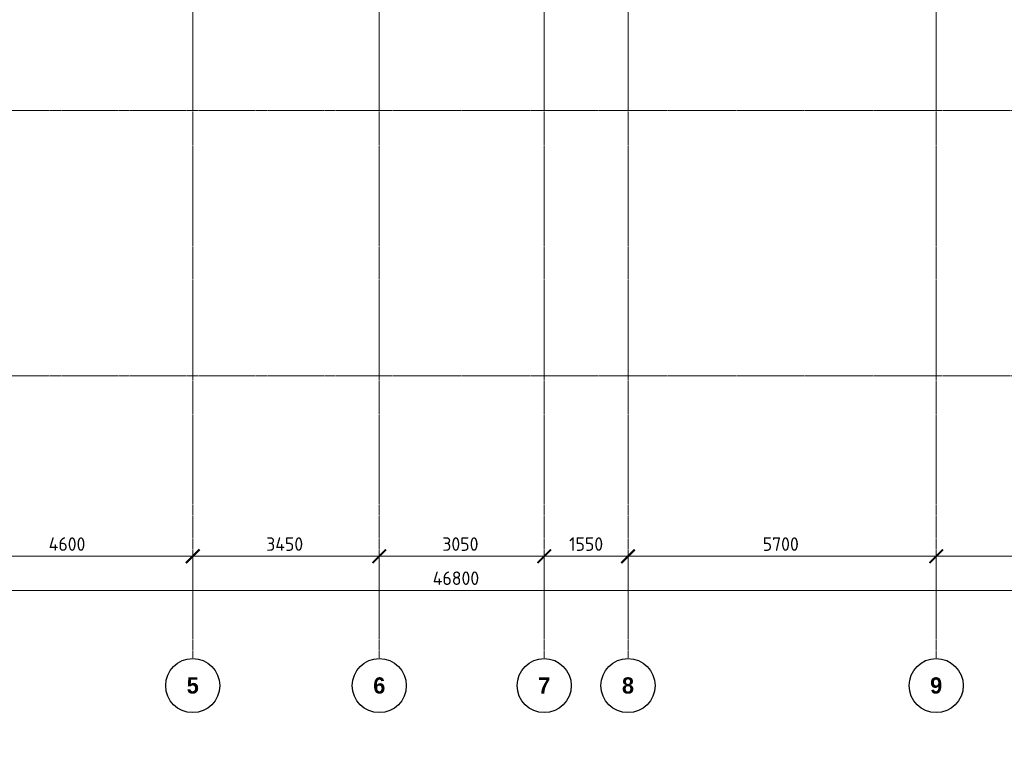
# Model space of a CAD drawing. Header units: millimetres. Extents: x -348641 to 659084, y -187953 to 16029.
# Tile 20 of 256: x -179578 to -161367, y -100442 to -87178. Entities that reach past the tile are written whole.
import ezdxf

# ---------------------------------------------------------------- set-up
doc = ezdxf.new("R2010")
doc.units = ezdxf.units.MM
doc.linetypes.add('______5', pattern=[1100, 800, -100, 100, -100])
doc.linetypes.add('осевая', pattern=[50.8, 31.75, -6.35, 6.35, -6.35])
doc.layers.add('Оси', color=40, linetype='______5', lineweight=18)
doc.layers.add('Размерная линия_ общее', color=7, linetype='Continuous', lineweight=25)
doc.styles.add('Century Gothic', font='GOTHIC.TTF')
doc.styles.add('GOST-2.304_Type-B', font='GOST_Common.ttf')
doc.dimstyles.new('СПДС', dxfattribs={"dimscale": 100, "dimtxt": 2.5, "dimasz": 2, "dimexe": 1.25, "dimexo": 0, "dimtad": 1, "dimdec": 0, "dimrnd": 5, "dimtxsty": 'GOST-2.304_Type-B', "dimblk": 'ARCHTICK', "dimcen": 2.5, "dimdle": 2, "dimclrd": 1, "dimclre": 1, "dimclrt": 1, "dimadec": 0, "dimazin": 2, "dimtfac": 0.75, "dimtdec": 0, "dimtmove": 1, "dimatfit": 3, "dimfxl": 1, "dimtfillclr": 256, "dimtolj": 1, "dimarcsym": 1})

# ---------------------------------------------------------------- blocks, each defined once
blk = doc.blocks.new('_ArchTick')
at = {"color": 0, "linetype": 'ByBlock', "const_width": 0.15}
blk.add_lwpolyline([(-0.5, -0.5), (0.5, 0.5)], dxfattribs=at)
blk = doc.blocks.new('*D1092')
at = {"color": 1, "lineweight": -2, "transparency": 16777216}
for p, q in [((-85705, -346670), (-85705, -346545)), ((-38905, -346670), (-38905, -346545)), ((-85905, -346670), (-38705, -346670))]:
    blk.add_line(p, q, dxfattribs=at)
at = {"layer": 'DEFPOINTS', "color": 0, "lineweight": 0, "transparency": 16777216}
for p in [(-85705, -346670), (-38905, -346670), (-38905, -346670)]:
    blk.add_point(p, dxfattribs=at)
at = {"color": 1, "lineweight": -2, "transparency": 16777216, "xscale": 250, "yscale": 250, "zscale": 250, "rotation": 180}
blk.add_blockref('_ArchTick', (-85705, -346670), dxfattribs=at)
at = {"color": 1, "lineweight": -2, "transparency": 16777216, "xscale": 250, "yscale": 250, "zscale": 250}
blk.add_blockref('_ArchTick', (-38905, -346670), dxfattribs=at)
at = {"color": 1, "lineweight": 0, "transparency": 16777216, "insert": (-67487, -346445), "char_height": 250, "width": 104166.67, "attachment_point": 5, "style": 'GOST-2.304_Type-B'}
blk.add_mtext('\\A1;46800', dxfattribs=at)
blk = doc.blocks.new('NSY101')
at = {"color": 0, "linetype": 'ByBlock', "lineweight": -2}
blk.add_circle((0, 0), 50, dxfattribs=at)
blk = doc.blocks.new('СЛОЖНЫЙ_ОБЪЕКТ_32')
at = {"layer": 'Оси', "color": 16, "linetype": 'Continuous', "lineweight": 25, "transparency": 33554687, "xscale": 9.999999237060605, "yscale": 9.999999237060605, "zscale": 9.999999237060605}
blk.add_blockref('NSY101', (18063, -43009), dxfattribs=at)
at = {"layer": 'Оси', "color": 16, "linetype": 'Continuous', "lineweight": 25, "transparency": 33554687, "insert": (18063, -43009), "char_height": 300, "width": 385, "attachment_point": 5, "style": 'Century Gothic'}
blk.add_mtext('\\A1;{\\fCentury Gothic|i0|b1;\\H300.000000;\\W1.000000;\\C16;5}\\P', dxfattribs=at)
blk = doc.blocks.new('СЛОЖНЫЙ_ОБЪЕКТ_33')
at = {"layer": 'Оси', "color": 16, "linetype": 'Continuous', "lineweight": 25, "transparency": 33554687, "xscale": 9.999999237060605, "yscale": 9.999999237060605, "zscale": 9.999999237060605}
blk.add_blockref('NSY101', (21513, -43009), dxfattribs=at)
at = {"layer": 'Оси', "color": 16, "linetype": 'Continuous', "lineweight": 25, "transparency": 33554687, "insert": (21513, -43009), "char_height": 300, "width": 385, "attachment_point": 5, "style": 'Century Gothic'}
blk.add_mtext('\\A1;{\\fCentury Gothic|i0|b1;\\H300.000000;\\W1.000000;\\C16;6}\\P', dxfattribs=at)
blk = doc.blocks.new('СЛОЖНЫЙ_ОБЪЕКТ_34')
at = {"layer": 'Оси', "color": 16, "linetype": 'Continuous', "lineweight": 25, "transparency": 33554687, "xscale": 9.999999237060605, "yscale": 9.999999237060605, "zscale": 9.999999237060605}
blk.add_blockref('NSY101', (24563, -43009), dxfattribs=at)
at = {"layer": 'Оси', "color": 16, "linetype": 'Continuous', "lineweight": 25, "transparency": 33554687, "insert": (24563, -43009), "char_height": 300, "width": 385, "attachment_point": 5, "style": 'Century Gothic'}
blk.add_mtext('\\A1;{\\fCentury Gothic|i0|b1;\\H300.000000;\\W1.000000;\\C16;7}\\P', dxfattribs=at)
blk = doc.blocks.new('СЛОЖНЫЙ_ОБЪЕКТ_35')
at = {"layer": 'Оси', "color": 16, "linetype": 'Continuous', "lineweight": 25, "transparency": 33554687, "xscale": 9.999999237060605, "yscale": 9.999999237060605, "zscale": 9.999999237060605}
blk.add_blockref('NSY101', (26113, -43009), dxfattribs=at)
at = {"layer": 'Оси', "color": 16, "linetype": 'Continuous', "lineweight": 25, "transparency": 33554687, "insert": (26113, -43009), "char_height": 300, "width": 385, "attachment_point": 5, "style": 'Century Gothic'}
blk.add_mtext('\\A1;{\\fCentury Gothic|i0|b1;\\H300.000000;\\W1.000000;\\C16;8}\\P', dxfattribs=at)
blk = doc.blocks.new('СЛОЖНЫЙ_ОБЪЕКТ_36')
at = {"layer": 'Оси', "color": 16, "linetype": 'Continuous', "lineweight": 25, "transparency": 33554687, "xscale": 9.999999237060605, "yscale": 9.999999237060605, "zscale": 9.999999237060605}
blk.add_blockref('NSY101', (31813, -43009), dxfattribs=at)
at = {"layer": 'Оси', "color": 16, "linetype": 'Continuous', "lineweight": 25, "transparency": 33554687, "insert": (31813, -43009), "char_height": 300, "width": 385, "attachment_point": 5, "style": 'Century Gothic'}
blk.add_mtext('\\A1;{\\fCentury Gothic|i0|b1;\\H300.000000;\\W1.000000;\\C16;9}\\P', dxfattribs=at)
blk = doc.blocks.new('*D1101')
at = {"color": 1, "lineweight": -2, "transparency": 16777216}
for p, q in [((-76955, -346039), (-76955, -345914)), ((-72355, -346039), (-72355, -345914)), ((-77155, -346039), (-72155, -346039))]:
    blk.add_line(p, q, dxfattribs=at)
at = {"layer": 'DEFPOINTS', "color": 0, "lineweight": 0, "transparency": 16777216}
for p in [(-76955, -346039), (-72355, -346039), (-72355, -346039)]:
    blk.add_point(p, dxfattribs=at)
at = {"color": 1, "lineweight": -2, "transparency": 16777216, "xscale": 250, "yscale": 250, "zscale": 250, "rotation": 180}
blk.add_blockref('_ArchTick', (-76955, -346039), dxfattribs=at)
at = {"color": 1, "lineweight": -2, "transparency": 16777216, "xscale": 250, "yscale": 250, "zscale": 250}
blk.add_blockref('_ArchTick', (-72355, -346039), dxfattribs=at)
at = {"color": 1, "lineweight": 0, "transparency": 16777216, "insert": (-74680, -345814), "char_height": 250, "width": 83333.33, "attachment_point": 5, "style": 'GOST-2.304_Type-B'}
blk.add_mtext('\\A1;4600', dxfattribs=at)
blk = doc.blocks.new('*D1102')
at = {"color": 1, "lineweight": -2, "transparency": 16777216}
for p, q in [((-72355, -346039), (-72355, -345914)), ((-68905, -346039), (-68905, -345914)), ((-72555, -346039), (-68705, -346039))]:
    blk.add_line(p, q, dxfattribs=at)
at = {"layer": 'DEFPOINTS', "color": 0, "lineweight": 0, "transparency": 16777216}
for p in [(-72355, -346039), (-68905, -346039), (-68905, -346039)]:
    blk.add_point(p, dxfattribs=at)
at = {"color": 1, "lineweight": -2, "transparency": 16777216, "xscale": 250, "yscale": 250, "zscale": 250, "rotation": 180}
blk.add_blockref('_ArchTick', (-72355, -346039), dxfattribs=at)
at = {"color": 1, "lineweight": -2, "transparency": 16777216, "xscale": 250, "yscale": 250, "zscale": 250}
blk.add_blockref('_ArchTick', (-68905, -346039), dxfattribs=at)
at = {"color": 1, "lineweight": 0, "transparency": 16777216, "insert": (-70655, -345814), "char_height": 250, "width": 83333.33, "attachment_point": 5, "style": 'GOST-2.304_Type-B'}
blk.add_mtext('\\A1;3450', dxfattribs=at)
blk = doc.blocks.new('*D1103')
at = {"color": 1, "lineweight": -2, "transparency": 16777216}
for p, q in [((-68905, -346039), (-68905, -345914)), ((-65855, -346039), (-65855, -345914)), ((-69105, -346039), (-65655, -346039))]:
    blk.add_line(p, q, dxfattribs=at)
at = {"layer": 'DEFPOINTS', "color": 0, "lineweight": 0, "transparency": 16777216}
for p in [(-68905, -346039), (-65855, -346039), (-65855, -346039)]:
    blk.add_point(p, dxfattribs=at)
at = {"color": 1, "lineweight": -2, "transparency": 16777216, "xscale": 250, "yscale": 250, "zscale": 250, "rotation": 180}
blk.add_blockref('_ArchTick', (-68905, -346039), dxfattribs=at)
at = {"color": 1, "lineweight": -2, "transparency": 16777216, "xscale": 250, "yscale": 250, "zscale": 250}
blk.add_blockref('_ArchTick', (-65855, -346039), dxfattribs=at)
at = {"color": 1, "lineweight": 0, "transparency": 16777216, "insert": (-67405, -345814), "char_height": 250, "width": 83333.33, "attachment_point": 5, "style": 'GOST-2.304_Type-B'}
blk.add_mtext('\\A1;3050', dxfattribs=at)
blk = doc.blocks.new('*D1104')
at = {"color": 1, "lineweight": -2, "transparency": 16777216}
for p, q in [((-65854.71808, -346038.91005), (-65854.71808, -345913.91005)), ((-64304.71808, -346038.91005), (-64304.71808, -345913.91005)), ((-66054.71808, -346038.91005), (-64104.71808, -346038.91005))]:
    blk.add_line(p, q, dxfattribs=at)
at = {"layer": 'DEFPOINTS', "color": 0, "lineweight": 0, "transparency": 16777216}
for p in [(-65854.71808, -346038.91005), (-64304.71808, -346038.91005), (-64304.71808, -346038.91005)]:
    blk.add_point(p, dxfattribs=at)
at = {"color": 1, "lineweight": -2, "transparency": 16777216, "xscale": 250, "yscale": 250, "zscale": 250, "rotation": 180}
blk.add_blockref('_ArchTick', (-65854.71808, -346038.91005), dxfattribs=at)
at = {"color": 1, "lineweight": -2, "transparency": 16777216, "xscale": 250, "yscale": 250, "zscale": 250}
blk.add_blockref('_ArchTick', (-64304.71808, -346038.91005), dxfattribs=at)
at = {"color": 1, "lineweight": 0, "transparency": 16777216, "insert": (-65079.71808, -345813.91005), "char_height": 250, "width": 83333.3333333, "attachment_point": 5, "style": 'GOST-2.304_Type-B'}
blk.add_mtext('\\A1;1550', dxfattribs=at)
blk = doc.blocks.new('*D1105')
at = {"color": 1, "lineweight": -2, "transparency": 16777216}
for p, q in [((-64305, -346039), (-64305, -345914)), ((-58605, -346039), (-58605, -345914)), ((-64505, -346039), (-58405, -346039))]:
    blk.add_line(p, q, dxfattribs=at)
at = {"layer": 'DEFPOINTS', "color": 0, "lineweight": 0, "transparency": 16777216}
for p in [(-64305, -346039), (-58605, -346039), (-58605, -346039)]:
    blk.add_point(p, dxfattribs=at)
at = {"color": 1, "lineweight": -2, "transparency": 16777216, "xscale": 250, "yscale": 250, "zscale": 250, "rotation": 180}
blk.add_blockref('_ArchTick', (-64305, -346039), dxfattribs=at)
at = {"color": 1, "lineweight": -2, "transparency": 16777216, "xscale": 250, "yscale": 250, "zscale": 250}
blk.add_blockref('_ArchTick', (-58605, -346039), dxfattribs=at)
at = {"color": 1, "lineweight": 0, "transparency": 16777216, "insert": (-61480, -345814), "char_height": 250, "width": 83333.33, "attachment_point": 5, "style": 'GOST-2.304_Type-B'}
blk.add_mtext('\\A1;5700', dxfattribs=at)
blk = doc.blocks.new('*D1106')
at = {"color": 1, "lineweight": -2, "transparency": 16777216}
for p, q in [((-58605, -346039), (-58605, -345914)), ((-54205, -346039), (-54205, -345914)), ((-58805, -346039), (-54005, -346039))]:
    blk.add_line(p, q, dxfattribs=at)
at = {"layer": 'DEFPOINTS', "color": 0, "lineweight": 0, "transparency": 16777216}
for p in [(-58605, -346039), (-54205, -346039), (-54205, -346039)]:
    blk.add_point(p, dxfattribs=at)
at = {"color": 1, "lineweight": -2, "transparency": 16777216, "xscale": 250, "yscale": 250, "zscale": 250, "rotation": 180}
blk.add_blockref('_ArchTick', (-58605, -346039), dxfattribs=at)
at = {"color": 1, "lineweight": -2, "transparency": 16777216, "xscale": 250, "yscale": 250, "zscale": 250}
blk.add_blockref('_ArchTick', (-54205, -346039), dxfattribs=at)
at = {"color": 1, "lineweight": 0, "transparency": 16777216, "insert": (-56430, -345814), "char_height": 250, "width": 83333.33, "attachment_point": 5, "style": 'GOST-2.304_Type-B'}
blk.add_mtext('\\A1;4400', dxfattribs=at)
blk = doc.blocks.new('*D546')
at = {"layer": 'DEFPOINTS', "color": 0, "linetype": 'Continuous', "lineweight": 0, "transparency": 16777216}
for p in [(-164460, -81558), (-164227, -81558), (-164229, -82958)]:
    blk.add_point(p, dxfattribs=at)
at = {"layer": 'Размерная линия_ общее', "color": 1, "linetype": 'Continuous', "lineweight": -2, "transparency": 16777216}
for p, q in [((-164460, -83158), (-164460, -81358)), ((-164227, -81558), (-164585, -81558)), ((-164229, -82958), (-164585, -82958))]:
    blk.add_line(p, q, dxfattribs=at)
at = {"layer": 'Размерная линия_ общее', "color": 1, "linetype": 'Continuous', "lineweight": -2, "transparency": 16777216, "xscale": 200, "yscale": 200, "zscale": 200}
for p, rotation in [((-164460, -81558), 90), ((-164460, -82958), 270)]:
    blk.add_blockref('_ArchTick', p, dxfattribs=dict(at, rotation=rotation))
at = {"layer": 'Размерная линия_ общее', "color": 1, "linetype": 'Continuous', "lineweight": 0, "transparency": 16777216, "insert": (-164623, -82230), "char_height": 200, "width": 71428.57, "attachment_point": 5, "rotation": 90, "style": 'GOST-2.304_Type-B'}
blk.add_mtext('\\A1;1400', dxfattribs=at)
blk = doc.blocks.new('*D547')
at = {"layer": 'DEFPOINTS', "color": 0, "linetype": 'Continuous', "lineweight": 0, "transparency": 16777216}
for p in [(-164460, -80458), (-164229, -80458), (-164227, -81558)]:
    blk.add_point(p, dxfattribs=at)
at = {"layer": 'Размерная линия_ общее', "color": 1, "linetype": 'Continuous', "lineweight": -2, "transparency": 16777216}
for p, q in [((-164460, -81758), (-164460, -80258)), ((-164229, -80458), (-164585, -80458)), ((-164227, -81558), (-164585, -81558))]:
    blk.add_line(p, q, dxfattribs=at)
at = {"layer": 'Размерная линия_ общее', "color": 1, "linetype": 'Continuous', "lineweight": -2, "transparency": 16777216, "xscale": 200, "yscale": 200, "zscale": 200}
for p, rotation in [((-164460, -80458), 90), ((-164460, -81558), 270)]:
    blk.add_blockref('_ArchTick', p, dxfattribs=dict(at, rotation=rotation))
at = {"layer": 'Размерная линия_ общее', "color": 1, "linetype": 'Continuous', "lineweight": 0, "transparency": 16777216, "insert": (-164623, -80980), "char_height": 200, "width": 71428.57, "attachment_point": 5, "rotation": 90, "style": 'GOST-2.304_Type-B'}
blk.add_mtext('\\A1;1100', dxfattribs=at)
blk = doc.blocks.new('*D553')
at = {"layer": 'DEFPOINTS', "color": 0, "linetype": 'Continuous', "lineweight": 0, "transparency": 16777216}
for p in [(-165026, -78553), (-164795, -78553), (-164795, -80458)]:
    blk.add_point(p, dxfattribs=at)
at = {"layer": 'Размерная линия_ общее', "color": 1, "linetype": 'Continuous', "lineweight": -2, "transparency": 16777216}
for p, q in [((-165026, -80658), (-165026, -78353)), ((-164795, -78553), (-165151, -78553)), ((-164795, -80458), (-165151, -80458))]:
    blk.add_line(p, q, dxfattribs=at)
at = {"layer": 'Размерная линия_ общее', "color": 1, "linetype": 'Continuous', "lineweight": -2, "transparency": 16777216, "xscale": 200, "yscale": 200, "zscale": 200}
for p, rotation in [((-165026, -78553), 90), ((-165026, -80458), 270)]:
    blk.add_blockref('_ArchTick', p, dxfattribs=dict(at, rotation=rotation))
at = {"layer": 'Размерная линия_ общее', "color": 1, "linetype": 'Continuous', "lineweight": 0, "transparency": 16777216, "insert": (-165188, -79526), "char_height": 200, "width": 71428.57, "attachment_point": 5, "rotation": 90, "style": 'GOST-2.304_Type-B'}
blk.add_mtext('\\A1;1905', dxfattribs=at)
blk = doc.blocks.new('*D554')
at = {"layer": 'DEFPOINTS', "color": 0, "linetype": 'Continuous', "lineweight": 0, "transparency": 16777216}
for p in [(-165026, -77463), (-164795, -77463), (-164795, -78553)]:
    blk.add_point(p, dxfattribs=at)
at = {"layer": 'Размерная линия_ общее', "color": 1, "linetype": 'Continuous', "lineweight": -2, "transparency": 16777216}
for p, q in [((-165026, -78753), (-165026, -77263)), ((-164795, -77463), (-165151, -77463)), ((-164795, -78553), (-165151, -78553))]:
    blk.add_line(p, q, dxfattribs=at)
at = {"layer": 'Размерная линия_ общее', "color": 1, "linetype": 'Continuous', "lineweight": -2, "transparency": 16777216, "xscale": 200, "yscale": 200, "zscale": 200}
for p, rotation in [((-165026, -77463), 90), ((-165026, -78553), 270)]:
    blk.add_blockref('_ArchTick', p, dxfattribs=dict(at, rotation=rotation))
at = {"layer": 'Размерная линия_ общее', "color": 1, "linetype": 'Continuous', "lineweight": 0, "transparency": 16777216, "insert": (-165188, -78030), "char_height": 200, "width": 71428.57, "attachment_point": 5, "rotation": 90, "style": 'GOST-2.304_Type-B'}
blk.add_mtext('\\A1;1090', dxfattribs=at)
blk = doc.blocks.new('*D555')
at = {"layer": 'DEFPOINTS', "color": 0, "linetype": 'Continuous', "lineweight": 0, "transparency": 16777216}
for p in [(-170761, -77508), (-170104, -77508), (-170104, -78608)]:
    blk.add_point(p, dxfattribs=at)
at = {"layer": 'Размерная линия_ общее', "color": 1, "linetype": 'Continuous', "lineweight": -2, "transparency": 16777216}
for p, q in [((-170761, -78808), (-170761, -77308)), ((-170104, -77508), (-170886, -77508)), ((-170104, -78608), (-170886, -78608))]:
    blk.add_line(p, q, dxfattribs=at)
at = {"layer": 'Размерная линия_ общее', "color": 1, "linetype": 'Continuous', "lineweight": -2, "transparency": 16777216, "xscale": 200, "yscale": 200, "zscale": 200}
for p, rotation in [((-170761, -77508), 90), ((-170761, -78608), 270)]:
    blk.add_blockref('_ArchTick', p, dxfattribs=dict(at, rotation=rotation))
at = {"layer": 'Размерная линия_ общее', "color": 1, "linetype": 'Continuous', "lineweight": 0, "transparency": 16777216, "insert": (-170924, -78080), "char_height": 200, "width": 71428.57, "attachment_point": 5, "rotation": 90, "style": 'GOST-2.304_Type-B'}
blk.add_mtext('\\A1;1100', dxfattribs=at)
blk = doc.blocks.new('*D558')
at = {"layer": 'DEFPOINTS', "color": 0, "linetype": 'Continuous', "lineweight": 0, "transparency": 16777216}
for p in [(-170884, -82248), (-169534, -82248), (-169534, -83098)]:
    blk.add_point(p, dxfattribs=at)
at = {"layer": 'Размерная линия_ общее', "color": 1, "linetype": 'Continuous', "lineweight": -2, "transparency": 16777216}
for p, q in [((-170884, -83298), (-170884, -82048)), ((-169534, -82248), (-171009, -82248)), ((-169534, -83098), (-171009, -83098))]:
    blk.add_line(p, q, dxfattribs=at)
at = {"layer": 'Размерная линия_ общее', "color": 1, "linetype": 'Continuous', "lineweight": -2, "transparency": 16777216, "xscale": 200, "yscale": 200, "zscale": 200}
for p, rotation in [((-170884, -82248), 90), ((-170884, -83098), 270)]:
    blk.add_blockref('_ArchTick', p, dxfattribs=dict(at, rotation=rotation))
at = {"layer": 'Размерная линия_ общее', "color": 1, "linetype": 'Continuous', "lineweight": 0, "transparency": 16777216, "insert": (-171046, -82818), "char_height": 200, "width": 53571.43, "attachment_point": 5, "rotation": 90, "style": 'GOST-2.304_Type-B'}
blk.add_mtext('\\A1;850', dxfattribs=at)
blk = doc.blocks.new('*D559')
at = {"layer": 'DEFPOINTS', "color": 0, "linetype": 'Continuous', "lineweight": 0, "transparency": 16777216}
for p in [(-170884, -81178), (-169534, -81178), (-169534, -82248)]:
    blk.add_point(p, dxfattribs=at)
at = {"layer": 'Размерная линия_ общее', "color": 1, "linetype": 'Continuous', "lineweight": -2, "transparency": 16777216}
for p, q in [((-170884, -82448), (-170884, -80978)), ((-169534, -81178), (-171009, -81178)), ((-169534, -82248), (-171009, -82248))]:
    blk.add_line(p, q, dxfattribs=at)
at = {"layer": 'Размерная линия_ общее', "color": 1, "linetype": 'Continuous', "lineweight": -2, "transparency": 16777216, "xscale": 200, "yscale": 200, "zscale": 200}
for p, rotation in [((-170884, -81178), 90), ((-170884, -82248), 270)]:
    blk.add_blockref('_ArchTick', p, dxfattribs=dict(at, rotation=rotation))
at = {"layer": 'Размерная линия_ общее', "color": 1, "linetype": 'Continuous', "lineweight": 0, "transparency": 16777216, "insert": (-171046, -81813), "char_height": 200, "width": 71428.57, "attachment_point": 5, "rotation": 90, "style": 'GOST-2.304_Type-B'}
blk.add_mtext('\\A1;1070', dxfattribs=at)
blk = doc.blocks.new('*D560')
at = {"layer": 'DEFPOINTS', "color": 0, "linetype": 'Continuous', "lineweight": 0, "transparency": 16777216}
for p in [(-170884, -80328), (-169534, -80328), (-169534, -81178)]:
    blk.add_point(p, dxfattribs=at)
at = {"layer": 'Размерная линия_ общее', "color": 1, "linetype": 'Continuous', "lineweight": -2, "transparency": 16777216}
for p, q in [((-170884, -81378), (-170884, -80128)), ((-169534, -80328), (-171009, -80328)), ((-169534, -81178), (-171009, -81178))]:
    blk.add_line(p, q, dxfattribs=at)
at = {"layer": 'Размерная линия_ общее', "color": 1, "linetype": 'Continuous', "lineweight": -2, "transparency": 16777216, "xscale": 200, "yscale": 200, "zscale": 200}
for p, rotation in [((-170884, -80328), 90), ((-170884, -81178), 270)]:
    blk.add_blockref('_ArchTick', p, dxfattribs=dict(at, rotation=rotation))
at = {"layer": 'Размерная линия_ общее', "color": 1, "linetype": 'Continuous', "lineweight": 0, "transparency": 16777216, "insert": (-171046, -80768), "char_height": 200, "width": 53571.43, "attachment_point": 5, "rotation": 90, "style": 'GOST-2.304_Type-B'}
blk.add_mtext('\\A1;850', dxfattribs=at)
blk = doc.blocks.new('оси блок 2')
at = {"layer": 'Оси', "color": 16, "linetype": 'осевая', "lineweight": 0, "transparency": 33554687}
for p, q in [((-72354.7, -322543), (-72354.7, -347914.1)), ((-68904.7, -322543), (-68904.7, -347914.1)), ((-65854.7, -322543), (-65854.7, -347914.1)), ((-64304.7, -322543), (-64304.7, -347914.1)), ((-58604.7, -322543), (-58604.7, -347914.1)), ((-89822.3, -337801.3), (-37238.5, -337801.3)), ((-89822.3, -342701.3), (-37238.5, -342701.3))]:
    blk.add_line(p, q, dxfattribs=at)
at = {"layer": 'Оси', "color": 16, "linetype": 'Continuous', "lineweight": 25, "transparency": 33554687}
for name in ['СЛОЖНЫЙ_ОБЪЕКТ_32', 'СЛОЖНЫЙ_ОБЪЕКТ_33', 'СЛОЖНЫЙ_ОБЪЕКТ_34', 'СЛОЖНЫЙ_ОБЪЕКТ_35', 'СЛОЖНЫЙ_ОБЪЕКТ_36']:
    blk.add_blockref(name, (-90418.2, -305420.5), dxfattribs=at)
at = {"lineweight": 0}
for base, p1, p2, picture, middle in [((-72354.7, -346038.9), (-76954.7, -346038.9), (-72354.7, -346038.9), '*D1101', (-74679.9, -346038.9)), ((-68904.7, -346038.9), (-72354.7, -346038.9), (-68904.7, -346038.9), '*D1102', (-70654.9, -346038.9)), ((-65854.7, -346038.9), (-68904.7, -346038.9), (-65854.7, -346038.9), '*D1103', (-67404.9, -346038.9)), ((-64304.7, -346038.9), (-65854.7, -346038.9), (-64304.7, -346038.9), '*D1104', (-65079.7, -346038.9)), ((-58604.7, -346038.9), (-64304.7, -346038.9), (-58604.7, -346038.9), '*D1105', (-61479.9, -346038.9)), ((-54204.7, -346038.9), (-58604.7, -346038.9), (-54204.7, -346038.9), '*D1106', (-56429.9, -346038.9)), ((-38904.7, -346670.2), (-85704.7, -346670.2), (-38904.7, -346670.2), '*D1092', (-67487.3, -346670.2))]:
    dim = blk.add_linear_dim(base=base, p1=p1, p2=p2, dimstyle='СПДС', override={"dimgap": 1}, dxfattribs=at)
    dim.commit()
    dim.dimension.update_dxf_attribs({"geometry": picture, "text_midpoint": middle, "dimtype": 160})

msp = doc.modelspace()

# ---------------------------------------------------------------- block references
at = {"layer": 'Размерная линия_ общее', "color": 218, "linetype": 'Continuous', "lineweight": 13, "true_color": 0x500050, "transparency": 33554687}
msp.add_blockref('оси блок 2', (-104022, 248943.4), dxfattribs=at)

# ---------------------------------------------------------------- dimensions: what is measured, and where the dimension line sits
at = {"layer": 'Размерная линия_ общее', "color": 218, "linetype": 'Continuous', "lineweight": 0, "true_color": 0x500050, "transparency": 33554687}
for base, p1, p2, picture, middle in [((-170761.3, -77508), (-170104.1, -78608), (-170104.1, -77508), '*D555', (-170761.3, -78079.5)), ((-165025.8, -77463.1), (-164794.5, -78553.1), (-164794.5, -77463.1), '*D554', (-165025.8, -78029.6)), ((-165025.8, -78553.1), (-164794.5, -80458), (-164794.5, -78553.1), '*D553', (-165025.8, -79525.6)), ((-164460.4, -80458), (-164226.7, -81558), (-164229.1, -80458), '*D547', (-164460.4, -80979.5)), ((-170883.9, -81178), (-169534.2, -82248), (-169534.2, -81178), '*D559', (-170883.9, -81813.3)), ((-164460.4, -81558), (-164229.1, -82958), (-164226.7, -81558), '*D546', (-164460.4, -82229.5)), ((-170883.9, -80328), (-169534.2, -81178), (-169534.2, -80328), '*D560', (-170883.9, -80768.1)), ((-170883.9, -82248), (-169534.2, -83098), (-169534.2, -82248), '*D558', (-170883.9, -82818.4))]:
    dim = msp.add_linear_dim(base=base, p1=p1, p2=p2, angle=90, dimstyle='СПДС', override={"dimtxt": 2, "dimtmove": 0}, dxfattribs=at)
    dim.commit()
    dim.dimension.update_dxf_attribs({"geometry": picture, "text_midpoint": middle, "dimtype": 160})

doc.saveas('drawing.dxf')
